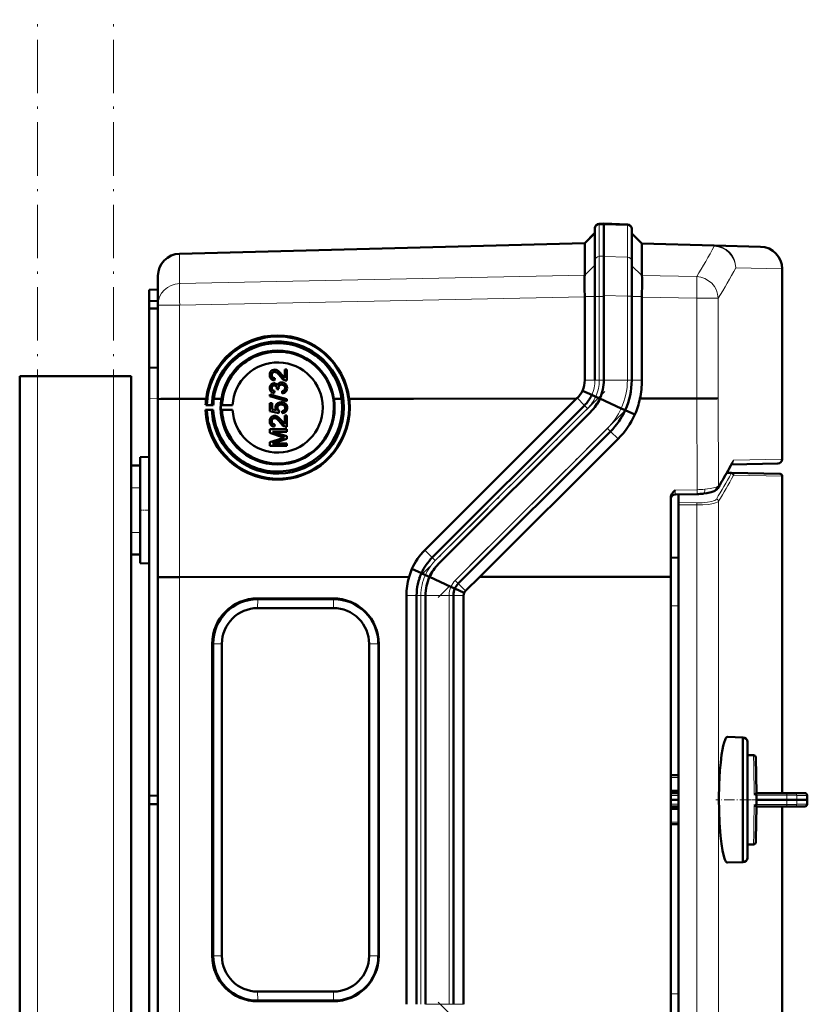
# Model space of a CAD drawing. Extents: x -1768 to 2122, y -1862 to 865.
# Tile 45 of 63: x 597 to 773, y 101 to 322. Entities that reach past the tile are written whole.
import ezdxf

# ---------------------------------------------------------------- set-up
doc = ezdxf.new("R2010")
doc.units = 0
doc.linetypes.add('DASHDOT', pattern=[18.5, 12, -3, 0.5, -3])

msp = doc.modelspace()

# ---------------------------------------------------------------- linework, layer by layer
at = {"color": 7, "linetype": 'DASHDOT', "lineweight": 18}
for p, q in [((600.57, -638.12), (600.57, 321.88)), ((617.57, -638.12), (617.57, 321.88)), ((727.75, 238.48), (685.96, 196.69)), ((732.17, 234.06), (690.38, 192.27)), ((732.17, 59.7), (690.38, 101.48))]:
    msp.add_line(p, q, dxfattribs=at)
at = {"color": 7, "lineweight": 50}
for p, q in [((727.57, 276.13), (726.53, 276.09)), ((727.56, 276.13), (727.56, 275.89)), ((732.85, 275.94), (727.56, 276.13)), ((727.57, 276.13), (727.57, 275.89)), ((723.27, 271.76), (725.57, 274.06)), ((725.57, 275.09), (725.57, 274.88)), ((725.57, 274.88), (725.57, 267.82)), ((727.56, 275.89), (727.56, 268.79)), ((727.57, 275.89), (727.57, 268.83)), ((733.81, 274.94), (733.81, 274.74)), ((733.81, 274.74), (733.81, 267.67)), ((736.1, 271.65), (733.81, 273.94)), ((632.43, 269.39), (723.27, 271.76)), ((723.27, 271.64), (723.27, 264.6)), ((736.1, 271.65), (752.3, 271.23)), ((736.1, 271.53), (736.1, 264.51)), ((736.1, 271.53), (736.1, 271.53)), ((752.3, 271.23), (762.69, 270.96)), ((725.57, 267.82), (725.57, 259.82)), ((727.56, 260.02), (727.56, 268.79)), ((727.57, 268.83), (727.57, 259.82)), ((733.81, 259.88), (733.81, 267.67)), ((767.56, 223.3), (767.56, 265.96)), ((627.57, 257.84), (627.57, 264.39)), ((723.26, 264.58), (723.25, 264.28)), ((723.26, 264.58), (723.27, 264.6)), ((625.57, 261.31), (627.57, 261.38)), ((625.57, 261.31), (625.57, 258.71)), ((723.24, 261.42), (723.26, 259.82)), ((625.57, 258.71), (627.57, 258.81)), ((625.57, 258.71), (625.57, 257.11)), ((723.27, 259.73), (723.26, 259.82)), ((723.27, 259.73), (723.27, 241.02)), ((725.57, 259.82), (725.57, 241.02)), ((727.56, 260.02), (727.56, 241.02)), ((727.57, 259.82), (727.57, 241.02)), ((733.81, 259.88), (733.81, 241.02)), ((736.1, 259.64), (736.1, 259.82)), ((736.1, 259.64), (736.1, 241.02)), ((625.57, 257.11), (625.57, 243.81)), ((625.57, 257.11), (627.57, 257.08)), ((627.57, 236.78), (627.57, 257.84)), ((625.57, 243.81), (627.57, 243.88)), ((625.57, 236.81), (625.57, 243.81)), ((654.09, 243.32), (654.09, 243.32)), ((655.99, 241.55), (655.99, 243.43)), ((655.99, 243.43), (656.48, 243.43)), ((656.48, 243.43), (656.48, 240.91)), ((656.48, 243.43), (656.49, 243.43)), ((656.49, 243.43), (656.49, 240.91)), ((596.57, -371.67), (596.57, 241.88)), ((600.57, 241.88), (596.57, 241.88)), ((617.57, 241.88), (600.57, 241.88)), ((621.57, 241.88), (617.57, 241.88)), ((621.57, 221.88), (621.57, 241.88)), ((653.08, 242.19), (653.09, 242.18)), ((653.37, 241.03), (653.38, 241.03)), ((653.7, 242.89), (653.71, 242.89)), ((653.77, 241.46), (653.72, 240.96)), ((653.72, 240.96), (653.73, 240.96)), ((653.78, 241.45), (653.73, 240.96)), ((653.77, 241.46), (653.78, 241.45)), ((655.28, 242.31), (655.99, 241.55)), ((655.28, 242.31), (655.28, 242.31)), ((656.14, 240.97), (656.15, 240.96)), ((656.48, 240.91), (656.49, 240.91)), ((653.08, 239.24), (653.09, 239.24)), ((653.67, 238.59), (653.62, 238.1)), ((653.63, 239.83), (653.64, 239.82)), ((653.68, 238.59), (653.63, 238.1)), ((653.67, 238.59), (653.68, 238.59)), ((653.87, 240.28), (653.88, 240.28)), ((654.21, 239.03), (654.22, 239.11)), ((654.66, 238.98), (654.21, 239.03)), ((654.21, 239.03), (654.22, 239.03)), ((654.67, 238.98), (654.22, 239.03)), ((654.61, 239.3), (654.61, 239.3)), ((654.66, 238.98), (654.67, 238.98)), ((655.32, 240.03), (655.33, 240.02)), ((655.45, 238.05), (655.4, 238.54)), ((655.71, 240.46), (655.72, 240.46)), ((656.53, 239.25), (656.54, 239.25)), ((724.85, 237.71), (722.75, 238.66)), ((625.57, 236.81), (625.57, 147.81)), ((627.57, 196.79), (627.57, 236.78)), ((632.43, 236.84), (635.34, 236.85)), ((635.34, 236.86), (635.34, 236.85)), ((638.38, 236.86), (635.34, 236.86)), ((636, 236.85), (638.38, 236.85)), ((636, 236.84), (638.38, 236.84)), ((640.1, 236.86), (641.79, 236.86)), ((640.1, 236.85), (641.79, 236.85)), ((640.1, 236.84), (641.79, 236.84)), ((652.63, 237.82), (656.48, 236.73)), ((652.63, 237.41), (652.63, 237.82)), ((656.48, 236.32), (652.63, 237.41)), ((652.63, 237.41), (652.64, 237.4)), ((656.49, 236.32), (652.64, 237.4)), ((653.4, 238.15), (653.4, 238.15)), ((653.62, 238.1), (653.63, 238.1)), ((655.45, 238.05), (655.46, 238.05)), ((656.48, 236.73), (656.48, 236.32)), ((656.48, 236.73), (656.49, 236.73)), ((656.48, 236.32), (656.49, 236.32)), ((656.49, 236.73), (656.49, 236.32)), ((667.03, 236.86), (668.73, 236.86)), ((668.73, 236.86), (667.03, 236.86)), ((667.04, 236.84), (668.73, 236.84)), ((668.73, 236.86), (668.73, 236.86)), ((670.44, 236.86), (676.62, 236.86)), ((670.44, 236.86), (684.86, 236.86)), ((670.45, 236.84), (676.62, 236.84)), ((676.62, 236.84), (676.62, 236.86)), ((684.86, 236.86), (721.41, 236.87)), ((687.42, 202.88), (721.41, 236.87)), ((721.41, 236.87), (721.56, 237.02)), ((725.74, 237.31), (724.86, 237.71)), ((726.68, 236.88), (725.74, 237.31)), ((731.46, 234.69), (726.65, 236.88)), ((735.63, 236.88), (748.38, 236.88)), ((638.26, 234.38), (638.54, 234.32)), ((639.98, 234.38), (638.26, 234.38)), ((638.54, 235.42), (638.27, 235.4)), ((638.27, 235.4), (639.98, 235.4)), ((639.65, 235.41), (638.54, 235.42)), ((638.54, 234.32), (639.65, 234.34)), ((639.98, 235.4), (639.65, 235.41)), ((639.65, 234.34), (639.98, 234.38)), ((641.95, 235.41), (641.7, 235.39)), ((641.7, 235.39), (644.32, 235.39)), ((641.7, 234.39), (641.95, 234.33)), ((644.32, 234.39), (641.7, 234.39)), ((644.32, 235.39), (641.95, 235.41)), ((641.95, 234.33), (644.32, 234.39)), ((652.68, 235.88), (653.18, 235.88)), ((652.68, 234.05), (652.68, 235.88)), ((653.18, 235.88), (653.18, 234.45)), ((653.18, 235.88), (653.18, 235.87)), ((653.18, 235.87), (653.18, 234.45)), ((653.18, 234.45), (654.17, 234.26)), ((654.36, 234.81), (654.37, 234.8)), ((654.71, 234.15), (654.66, 233.65)), ((654.72, 234.15), (654.67, 233.65)), ((654.71, 234.15), (654.72, 234.15)), ((655.19, 235.58), (655.2, 235.58)), ((655.66, 236), (655.67, 235.99)), ((656.07, 235.78), (656.07, 235.78)), ((656.53, 234.8), (656.54, 234.8)), ((723.22, 235.36), (689.08, 201.22)), ((732.34, 234.29), (731.46, 234.69)), ((734.52, 233.3), (732.35, 234.29)), ((654.66, 233.65), (652.68, 234.05)), ((652.68, 234.05), (652.69, 234.05)), ((654.67, 233.65), (652.69, 234.05)), ((653.7, 232.52), (653.71, 232.52)), ((654.09, 232.95), (654.09, 232.95)), ((654.66, 233.65), (654.67, 233.65)), ((655.28, 231.94), (655.99, 231.18)), ((655.28, 231.94), (655.28, 231.94)), ((655.45, 233.6), (655.4, 234.1)), ((655.45, 233.6), (655.46, 233.6)), ((655.99, 231.18), (655.99, 233.06)), ((655.99, 233.06), (656.48, 233.06)), ((656.48, 233.06), (656.48, 230.54)), ((656.48, 233.06), (656.49, 233.06)), ((656.49, 233.06), (656.49, 230.54)), ((724.63, 233.95), (690.49, 199.81)), ((724.64, 233.95), (690.49, 199.81)), ((652.63, 230), (656.48, 230)), ((652.63, 229.19), (652.63, 230)), ((653.08, 231.82), (653.09, 231.81)), ((653.37, 230.66), (653.38, 230.66)), ((653.77, 231.09), (653.72, 230.59)), ((653.72, 230.59), (653.73, 230.59)), ((653.78, 231.08), (653.73, 230.59)), ((653.77, 231.09), (653.78, 231.08)), ((656.14, 230.59), (656.15, 230.59)), ((656.48, 230.54), (656.49, 230.54)), ((656.48, 230), (656.48, 229.46)), ((656.48, 230), (656.49, 230)), ((656.49, 230), (656.49, 229.45)), ((655.29, 228.34), (652.63, 229.19)), ((652.63, 229.19), (652.64, 229.19)), ((652.63, 227.11), (655.34, 227.97)), ((655.3, 228.33), (652.64, 229.19)), ((653.23, 229.46), (656.48, 228.43)), ((656.48, 229.46), (653.23, 229.46)), ((656.49, 229.45), (653.23, 229.45)), ((656.49, 227.86), (653.23, 226.84)), ((656.48, 227.86), (653.23, 226.84)), ((655.29, 228.34), (655.3, 228.33)), ((656.48, 229.46), (656.49, 229.45)), ((656.48, 228.43), (656.48, 227.86)), ((656.48, 228.43), (656.49, 228.43)), ((656.48, 227.86), (656.49, 227.86)), ((656.49, 228.43), (656.49, 227.86)), ((729.05, 229.53), (694.91, 195.39)), ((730.74, 227.84), (699.78, 196.88)), ((652.63, 226.29), (652.63, 227.11)), ((656.48, 226.3), (652.63, 226.29)), ((652.63, 226.29), (652.64, 226.29)), ((656.49, 226.29), (652.64, 226.29)), ((653.23, 226.84), (656.48, 226.84)), ((656.48, 226.84), (656.48, 226.3)), ((656.48, 226.84), (656.49, 226.84)), ((656.48, 226.3), (656.49, 226.29)), ((656.49, 226.84), (656.49, 226.29)), ((623.57, 223.77), (625.57, 223.82)), ((623.57, 223.77), (625.57, 223.82)), ((623.57, 199.98), (623.57, 223.77)), ((621.57, 221.88), (623.57, 221.88)), ((621.57, 216.88), (621.57, 221.88)), ((623.57, 216.88), (623.57, 221.88)), ((766.58, 222.3), (756.15, 222.11)), ((755.12, 220.22), (756.22, 220.2)), ((756.22, 220.2), (767.07, 220.01)), ((767.57, 219.51), (767.57, 148.39)), ((621.57, 216.88), (621.57, 206.88)), ((623.57, 216.88), (623.57, 206.88)), ((742.56, 196.9), (742.56, 214.61)), ((743.54, 215.35), (748.45, 215.47)), ((744.28, 215.37), (744.28, 213.58)), ((744.28, 213.09), (744.28, 213.58)), ((744.28, 213.09), (744.28, 80.68)), ((621.57, 201.88), (621.57, 206.88)), ((623.57, 201.88), (623.57, 206.88)), ((621.57, 91.88), (621.57, 201.88)), ((621.57, 201.88), (623.57, 201.88)), ((742.56, 201.2), (744.28, 201.21)), ((623.57, 199.98), (625.57, 199.93)), ((627.57, 96.96), (627.57, 196.79)), ((683.88, 196.88), (632.43, 196.86)), ((686.65, 197.71), (684.51, 198.68)), ((687.53, 197.31), (686.65, 197.71)), ((688.47, 196.88), (687.53, 197.31)), ((693.26, 194.69), (688.45, 196.88)), ((699.78, 196.88), (696.54, 193.76)), ((742.56, 196.9), (699.78, 196.88)), ((742.56, 96.86), (742.56, 196.9)), ((694.14, 194.29), (693.26, 194.69)), ((683.27, 101.02), (683.27, 192.73)), ((685.57, 192.73), (685.57, 101.02)), ((687.56, 101.02), (687.56, 192.74)), ((687.57, 192.73), (687.57, 101.02)), ((693.81, 101.02), (693.81, 192.74)), ((696.23, 193.34), (694.14, 194.29)), ((696.1, 192.74), (696.1, 101.02)), ((649.9, 192.06), (666.9, 192.06)), ((666.96, 191.91), (649.97, 191.91)), ((649.92, 189.89), (666.91, 189.89)), ((639.72, 111.88), (639.72, 181.88)), ((639.94, 111.88), (639.94, 181.88)), ((641.91, 181.88), (641.91, 111.88)), ((674.92, 181.88), (674.92, 111.88)), ((676.99, 111.88), (676.99, 181.88)), ((677.08, 181.88), (677.08, 111.88)), ((755.29, 160.98), (758.74, 160.89)), ((758.74, 156.92), (758.74, 160.89)), ((759.74, 159.89), (759.74, 133.89)), ((759.74, 156.89), (759.74, 159.89)), ((758.74, 132.89), (758.74, 156.92)), ((761.13, 156.89), (759.74, 156.89)), ((761.76, 148.39), (761.63, 156.39)), ((744.28, 152.39), (742.56, 152.39)), ((744.28, 148.89), (742.56, 148.89)), ((742.56, 148.39), (744.28, 148.39)), ((761.57, 148.25), (761.69, 148.34)), ((768.52, 148.39), (761.76, 148.39)), ((768.52, 148.39), (770.31, 148.39)), ((772.62, 148.39), (770.31, 148.39)), ((625.57, 147.81), (627.57, 147.88)), ((625.57, 145.95), (625.57, 147.81)), ((625.57, 56.94), (625.57, 145.95)), ((625.57, 145.95), (627.57, 145.88)), ((744.28, 146.89), (742.56, 146.89)), ((761.79, 147.94), (761.77, 146.89)), ((768.57, 146.89), (761.77, 146.89)), ((761.79, 145.83), (761.77, 146.89)), ((770.81, 146.89), (768.57, 146.89)), ((770.81, 146.89), (773.15, 146.89)), ((773.18, 146.89), (773.15, 146.89)), ((742.56, 145.39), (744.28, 145.39)), ((744.28, 144.88), (742.56, 144.88)), ((761.76, 145.39), (761.64, 137.97)), ((768.52, 145.39), (761.76, 145.39)), ((767.57, 145.39), (767.57, 74.26)), ((768.52, 145.39), (770.31, 145.39)), ((772.62, 145.39), (770.31, 145.39)), ((772.62, 145.39), (772.65, 145.39)), ((744.28, 141.39), (742.56, 141.39)), ((761.64, 137.97), (761.63, 137.38)), ((759.74, 136.89), (761.13, 136.89)), ((759.74, 133.89), (759.74, 136.89)), ((755.25, 132.8), (755.29, 132.8)), ((758.74, 132.89), (755.29, 132.8)), ((666.91, 103.87), (649.92, 103.87)), ((666.9, 101.69), (649.9, 101.69)), ((649.97, 101.84), (666.96, 101.84))]:
    msp.add_line(p, q, dxfattribs=at)
at = {"color": 7, "lineweight": 18}
for p, q in [((726.53, 276.09), (726.53, 275.85)), ((723.27, 271.64), (725.57, 273.88)), ((726.53, 275.85), (727.57, 275.89)), ((726.53, 275.85), (726.53, 268.8)), ((732.85, 275.71), (727.56, 275.89)), ((732.85, 275.94), (732.85, 275.71)), ((732.85, 275.71), (732.85, 268.64)), ((736.1, 271.53), (733.81, 273.76)), ((723.27, 271.64), (632.43, 269.26)), ((752.3, 271.1), (736.1, 271.53)), ((632.43, 269.39), (632.43, 269.26)), ((632.43, 262.71), (632.43, 269.26)), ((727.57, 268.83), (726.53, 268.8)), ((726.53, 268.8), (726.53, 259.82)), ((727.56, 268.79), (732.85, 268.64)), ((723.26, 264.58), (725.57, 266.82)), ((736.1, 264.47), (733.81, 266.7)), ((767.56, 265.96), (757.14, 266.23)), ((632.43, 262.71), (723.27, 264.6)), ((736.1, 264.51), (748.38, 264.26)), ((723.27, 259.73), (632.43, 257.84)), ((723.26, 259.82), (725.57, 259.82)), ((725.57, 259.82), (726.53, 259.82)), ((726.53, 259.82), (726.53, 241.02)), ((726.53, 259.82), (727.57, 259.82)), ((732.85, 259.88), (727.56, 260.02)), ((732.85, 259.88), (732.85, 241.02)), ((732.85, 259.88), (733.81, 259.88)), ((736.1, 259.82), (733.81, 259.82)), ((748.38, 259.39), (736.1, 259.64)), ((748.38, 236.88), (748.38, 259.39)), ((753.2, 259.39), (748.38, 259.39)), ((753.2, 259.39), (753.2, 236.95)), ((632.43, 257.84), (627.57, 257.84)), ((632.43, 236.84), (632.43, 257.84)), ((600.57, -371.67), (600.57, 241.88)), ((617.57, -371.67), (617.57, 241.88)), ((725.57, 241.02), (723.27, 241.02)), ((725.57, 241.02), (726.53, 241.02)), ((726.53, 241.02), (727.57, 241.02)), ((732.85, 241.02), (727.56, 241.02)), ((732.85, 241.02), (733.81, 241.02)), ((736.1, 241.02), (733.81, 241.02)), ((627.57, 236.88), (625.57, 236.81)), ((632.43, 196.86), (632.43, 236.84)), ((723.22, 235.36), (721.56, 237.02)), ((724.85, 237.71), (724.85, 237.71)), ((748.45, 216.45), (748.38, 236.88)), ((753.2, 236.95), (753.27, 217.33)), ((723.9, 234.68), (689.76, 200.54)), ((723.22, 235.36), (723.9, 234.68)), ((732.35, 234.29), (732.34, 234.29)), ((728.37, 230.21), (694.23, 196.07)), ((728.37, 230.21), (729.05, 229.53)), ((730.74, 227.84), (729.05, 229.53)), ((756.63, 223.11), (767.56, 223.3)), ((756.09, 220.07), (755.05, 220.09)), ((767.57, 219.51), (756.71, 219.7)), ((621.57, 216.88), (623.57, 216.88)), ((743.54, 216.33), (748.45, 216.45)), ((744.28, 213.58), (748.41, 213.52)), ((748.41, 213.03), (744.28, 213.09)), ((748.41, 80.74), (748.41, 213.03)), ((753.27, 213.85), (753.27, 79.92)), ((621.57, 206.88), (623.57, 206.88)), ((689.08, 201.22), (687.42, 202.88)), ((689.08, 201.22), (689.76, 200.54)), ((632.43, 96.9), (632.43, 196.86)), ((686.65, 197.71), (686.65, 197.71)), ((694.23, 196.07), (694.91, 195.39)), ((696.54, 193.76), (694.91, 195.39)), ((685.57, 192.73), (683.27, 192.73)), ((685.57, 192.73), (686.53, 192.73)), ((686.53, 192.73), (686.53, 101.02)), ((687.57, 192.73), (686.53, 192.73)), ((692.85, 192.74), (687.56, 192.74)), ((692.85, 101.02), (692.85, 192.74)), ((692.85, 192.74), (693.81, 192.74)), ((696.1, 192.74), (693.81, 192.74)), ((694.14, 194.29), (694.14, 194.29)), ((649.97, 191.91), (649.9, 192.06)), ((649.92, 189.89), (649.97, 191.91)), ((666.96, 191.91), (666.9, 192.06)), ((666.96, 191.91), (666.91, 189.89)), ((744.28, 190.41), (742.56, 190.4)), ((639.94, 181.88), (639.72, 181.88)), ((639.94, 181.88), (641.91, 181.88)), ((676.99, 181.88), (674.92, 181.88)), ((677.08, 181.88), (676.99, 181.88)), ((761.17, 154.39), (761.13, 156.89)), ((761.21, 151.57), (761.17, 154.39)), ((742.56, 151.89), (744.28, 151.89)), ((761.23, 150.75), (761.21, 151.57)), ((761.25, 149.03), (761.23, 150.75)), ((761.26, 148.59), (761.25, 149.03)), ((761.27, 148.15), (761.26, 148.59)), ((742.56, 147.89), (744.28, 147.89)), ((742.56, 145.88), (744.28, 145.88)), ((768.57, 147.95), (761.78, 147.94)), ((768.57, 145.82), (761.78, 145.83)), ((770.81, 147.89), (773.12, 147.89)), ((770.81, 145.88), (773.12, 145.88)), ((761.25, 144.74), (761.21, 142.2)), ((761.26, 145.18), (761.25, 144.74)), ((761.27, 145.63), (761.26, 145.18)), ((742.56, 141.88), (744.28, 141.88)), ((761.21, 142.2), (761.17, 139.38)), ((761.17, 139.38), (761.13, 136.89)), ((639.94, 111.88), (639.72, 111.88)), ((641.91, 111.88), (639.94, 111.88)), ((676.99, 111.88), (674.92, 111.88)), ((676.99, 111.88), (677.08, 111.88)), ((649.97, 101.84), (649.92, 103.87)), ((666.91, 103.87), (666.96, 101.84)), ((649.97, 101.84), (649.9, 101.69)), ((666.96, 101.84), (666.9, 101.69)), ((742.56, 103.37), (744.28, 103.36)), ((692.85, 101.02), (687.56, 101.02)), ((692.85, 101.02), (693.81, 101.02)), ((696.1, 101.02), (693.81, 101.02))]:
    msp.add_line(p, q, dxfattribs=at)
at = {"color": 7, "linetype": 'DASHDOT', "lineweight": 18, "ltscale": 0.060001}
for p, q in [((621.37, 216.88), (623.77, 216.88)), ((623.37, 211.88), (625.77, 211.88)), ((621.37, 206.88), (623.77, 206.88))]:
    msp.add_line(p, q, dxfattribs=at)
at = {"color": 7, "linetype": 'DASHDOT', "lineweight": 18, "ltscale": 0.192111}
msp.add_line((760.38, 146.89), (752.7, 146.89), dxfattribs=at)
at = {"color": 7, "linetype": 'DASHDOT', "lineweight": 18, "ltscale": 0.061557}
msp.add_line((759.54, 146.89), (762, 146.89), dxfattribs=at)
at = {"color": 7, "linetype": 'DASHDOT', "lineweight": 18, "ltscale": 0.204493}
for p, q in [((769.25, 147.02), (761.07, 146.87)), ((769.25, 146.75), (761.07, 146.9))]:
    msp.add_line(p, q, dxfattribs=at)
at = {"color": 7, "lineweight": 18}
for points in [[(732.85, 268.64), (732.86, 265.52), (732.85, 259.88)], [(750.17, 216.54), (751.4, 216.69), (752.16, 216.84), (752.74, 217.01)], [(752.74, 217.01), (753.08, 217.17), (753.27, 217.33)], [(743.54, 216.33), (743.53, 215.45), (743.53, 215.37), (743.54, 215.36), (743.54, 215.36), (743.54, 215.35)], [(748.41, 213.52), (749.63, 213.54), (750.8, 213.65), (751.76, 213.83), (752.14, 213.94), (752.44, 214.06), (752.66, 214.2), (752.78, 214.34)], [(753.27, 213.85), (753.16, 213.73), (752.98, 213.62), (752.62, 213.47), (752.16, 213.35), (751.04, 213.16), (749.75, 213.05), (748.41, 213.03)], [(689.76, 200.54), (689.23, 199.97), (688.74, 199.36), (688.3, 198.72), (687.89, 198.03), (687.53, 197.31)], [(768.57, 147.95), (768.55, 148.31), (768.53, 148.37), (768.53, 148.38), (768.53, 148.38), (768.52, 148.39), (768.52, 148.39)], [(768.57, 145.82), (768.55, 145.46), (768.53, 145.4), (768.53, 145.39), (768.53, 145.39), (768.52, 145.39), (768.52, 145.39)], [(768.57, 147.95), (770.05, 147.93), (770.63, 147.91), (770.81, 147.89)], [(770.04, 145.84), (770.77, 145.87), (770.81, 145.88)]]:
    msp.add_lwpolyline(points, dxfattribs=at)
at = {"color": 7, "lineweight": 50}
for points in [[(736.1, 259.82), (736.17, 262.8), (736.14, 264.02), (736.1, 264.47)], [(669.26, 234.88), (669.19, 236.29), (668.99, 237.68), (668.7, 238.89), (668.32, 240.08), (667.95, 240.96), (667.39, 242.08), (666.65, 243.27), (665.92, 244.24), (665.38, 244.87), (664.44, 245.81), (663.44, 246.64), (662.26, 247.46), (661.32, 247.99), (660.16, 248.54), (658.84, 249.02), (657.48, 249.37), (656.57, 249.53), (655.24, 249.66), (653.9, 249.67), (652.81, 249.59), (651.51, 249.39), (650.57, 249.17), (649.66, 248.89), (649.06, 248.67), (648.41, 248.4), (647.27, 247.83), (646.79, 247.55), (645.58, 246.73), (644.46, 245.8), (643.56, 244.9), (642.74, 243.93), (642.19, 243.17), (641.47, 241.99), (640.85, 240.74), (640.4, 239.56), (640.06, 238.36), (639.82, 237.12), (639.71, 236.26), (639.65, 235.41)], [(652.63, 242.2), (652.67, 242.55), (652.8, 242.89), (652.97, 243.1), (653.19, 243.26), (653.53, 243.37), (653.7, 243.38)], [(654.09, 243.32), (654.33, 243.21), (654.59, 243.03), (655, 242.63), (655.28, 242.31)], [(654.09, 243.32), (654.37, 243.18), (654.74, 242.89), (655.07, 242.55), (655.28, 242.31)], [(653.37, 241.03), (653.11, 241.16), (652.89, 241.36), (652.74, 241.62), (652.67, 241.83), (652.63, 242.2)], [(653.7, 242.89), (653.49, 242.86), (653.31, 242.75), (653.18, 242.59), (653.1, 242.39), (653.08, 242.19)], [(653.08, 242.19), (653.14, 241.84), (653.23, 241.69), (653.36, 241.57), (653.52, 241.5)], [(653.71, 242.89), (653.5, 242.85), (653.36, 242.77), (653.22, 242.64), (653.14, 242.49), (653.09, 242.18)], [(653.09, 242.18), (653.11, 241.96), (653.17, 241.79), (653.34, 241.59), (653.53, 241.49)], [(655.04, 241.85), (654.75, 242.2), (654.43, 242.52), (654.2, 242.71), (653.93, 242.85)], [(656.14, 240.97), (655.88, 241.08), (655.53, 241.33), (655.04, 241.85)], [(655.28, 242.31), (655.68, 241.83), (655.99, 241.55)], [(652.63, 239.23), (652.67, 239.55), (652.8, 239.85), (653.01, 240.1), (653.3, 240.27), (653.61, 240.32)], [(653.4, 238.15), (653.14, 238.27), (652.92, 238.45), (652.79, 238.62), (652.7, 238.81), (652.64, 239.09), (652.63, 239.23)], [(653.63, 239.83), (653.45, 239.8), (653.29, 239.72), (653.13, 239.5), (653.08, 239.24)], [(653.08, 239.24), (653.12, 239), (653.19, 238.86), (653.3, 238.74), (653.52, 238.63)], [(653.64, 239.82), (653.46, 239.8), (653.25, 239.66), (653.12, 239.45), (653.09, 239.24)], [(653.09, 239.24), (653.11, 239.05), (653.18, 238.88), (653.31, 238.74), (653.53, 238.63)], [(654.22, 239.11), (654.19, 239.36), (654.13, 239.51), (654.03, 239.66), (653.83, 239.8)], [(653.87, 240.28), (654.03, 240.21), (654.17, 240.09), (654.38, 239.8)], [(653.88, 240.28), (654.16, 240.11), (654.29, 239.96), (654.38, 239.81)], [(654.38, 239.8), (654.46, 240.04), (654.62, 240.25), (654.83, 240.41), (655.07, 240.49), (655.33, 240.52)], [(655.32, 240.03), (655.1, 239.99), (654.89, 239.89), (654.81, 239.82), (654.67, 239.63), (654.61, 239.41), (654.61, 239.3)], [(655.33, 240.02), (655.1, 239.99), (654.93, 239.91), (654.73, 239.72), (654.62, 239.44), (654.61, 239.3)], [(655.4, 238.54), (655.61, 238.6), (655.81, 238.7), (656.03, 238.95), (656.09, 239.27)], [(656.53, 239.25), (656.49, 238.89), (656.34, 238.57), (656.1, 238.3), (655.95, 238.2), (655.62, 238.08), (655.45, 238.05)], [(656.54, 239.25), (656.5, 238.9), (656.41, 238.67), (656.27, 238.46), (656, 238.22), (655.66, 238.08), (655.46, 238.05)], [(656.09, 239.27), (656.07, 239.45), (656.01, 239.63), (655.9, 239.78), (655.68, 239.95), (655.6, 239.98)], [(655.71, 240.46), (655.93, 240.36), (656.12, 240.22), (656.32, 239.99), (656.43, 239.78), (656.5, 239.56), (656.53, 239.25)], [(655.72, 240.46), (655.95, 240.35), (656.16, 240.19), (656.32, 239.99), (656.49, 239.63), (656.54, 239.25)], [(627.57, 236.78), (627.57, 236.78), (627.57, 236.78), (627.57, 236.78), (627.64, 236.79), (628.2, 236.81), (629.36, 236.83), (632.43, 236.84)], [(750.09, 236.89), (752.84, 236.93), (753.2, 236.95)], [(653.92, 234.94), (653.98, 235.31), (654.17, 235.64), (654.45, 235.89), (654.8, 236.03), (655.16, 236.07)], [(654.17, 234.26), (654.02, 234.51), (653.93, 234.79), (653.92, 234.94)], [(655.19, 235.58), (654.94, 235.55), (654.81, 235.52), (654.59, 235.39), (654.5, 235.29), (654.39, 235.06), (654.36, 234.81)], [(654.36, 234.81), (654.41, 234.5), (654.53, 234.3), (654.71, 234.15)], [(655.2, 235.58), (654.95, 235.55), (654.68, 235.45), (654.48, 235.25), (654.4, 235.06), (654.37, 234.8)], [(654.37, 234.8), (654.38, 234.65), (654.49, 234.36), (654.72, 234.15)], [(655.4, 234.1), (655.61, 234.15), (655.81, 234.24), (655.9, 234.31), (656.06, 234.59), (656.09, 234.8)], [(656.53, 234.8), (656.52, 234.62), (656.43, 234.28), (656.35, 234.12), (656.11, 233.85), (655.79, 233.68), (655.45, 233.6)], [(656.54, 234.8), (656.5, 234.44), (656.35, 234.1), (656.08, 233.82), (655.85, 233.7), (655.46, 233.6)], [(656.09, 234.8), (656.04, 235.09), (655.96, 235.26), (655.82, 235.39), (655.57, 235.52)], [(656.07, 235.78), (656.24, 235.63), (656.38, 235.45), (656.47, 235.24), (656.53, 235.02), (656.54, 234.8)], [(656.07, 235.78), (656.31, 235.54), (656.42, 235.35), (656.5, 235.14), (656.53, 234.8)], [(652.63, 231.83), (652.67, 232.18), (652.8, 232.51), (652.97, 232.72), (653.19, 232.89), (653.53, 233), (653.7, 233.01)], [(653.7, 232.52), (653.49, 232.48), (653.31, 232.38), (653.18, 232.22), (653.1, 232.02), (653.08, 231.82)], [(653.71, 232.52), (653.5, 232.48), (653.36, 232.4), (653.22, 232.27), (653.14, 232.12), (653.09, 231.81)], [(655.04, 231.48), (654.75, 231.82), (654.43, 232.15), (654.2, 232.34), (653.93, 232.48)], [(654.09, 232.95), (654.33, 232.84), (654.59, 232.66), (655, 232.26), (655.28, 231.94)], [(654.09, 232.95), (654.37, 232.81), (654.74, 232.52), (655.07, 232.18), (655.28, 231.94)], [(655.28, 231.94), (655.68, 231.46), (655.99, 231.18)], [(653.37, 230.66), (653.11, 230.79), (652.89, 230.99), (652.74, 231.25), (652.67, 231.46), (652.63, 231.83)], [(653.08, 231.82), (653.14, 231.47), (653.23, 231.32), (653.36, 231.2), (653.52, 231.12)], [(653.09, 231.81), (653.11, 231.59), (653.17, 231.42), (653.34, 231.22), (653.53, 231.12)], [(656.14, 230.59), (655.88, 230.71), (655.53, 230.96), (655.04, 231.48)], [(753.14, 216.81), (752.86, 216.48), (752.46, 216.2), (752.27, 216.11)], [(742.56, 214.61), (742.59, 214.92), (742.69, 215.21), (742.83, 215.5), (743.18, 215.96), (743.54, 216.33)], [(752.27, 216.11), (751.6, 215.87), (750.63, 215.66), (749.92, 215.57)], [(690.49, 199.81), (690.01, 199.29), (689.57, 198.74), (689.17, 198.16), (688.8, 197.53), (688.47, 196.88)], [(627.57, 196.79), (627.57, 196.79), (627.57, 196.79), (627.57, 196.8), (627.64, 196.8), (628.2, 196.82), (629.36, 196.84), (632.43, 196.86)], [(755.29, 160.98), (755.12, 160.93), (755.02, 160.84), (754.83, 160.56), (754.74, 160.37), (754.52, 159.75), (754.33, 159.01), (754.15, 158.17), (753.97, 157.01)], [(753.97, 157.01), (753.76, 155.29), (753.6, 153.43), (753.43, 150.34), (753.37, 147.09)], [(761.27, 148.15), (761.54, 148.08), (761.67, 148.04), (761.75, 147.99), (761.78, 147.96), (761.78, 147.94)], [(753.37, 147.09), (753.41, 144.4), (753.51, 141.75), (753.73, 138.78), (753.93, 137.05)], [(761.27, 145.63), (761.54, 145.69), (761.67, 145.73), (761.75, 145.78), (761.78, 145.82), (761.78, 145.83)], [(761.27, 145.63), (761.38, 145.62), (761.52, 145.55), (761.69, 145.43)], [(753.93, 137.05), (754.17, 135.5), (754.54, 133.94)], [(754.54, 133.94), (754.71, 133.48), (754.82, 133.23), (754.95, 133.02), (755.09, 132.87), (755.24, 132.8), (755.25, 132.8)]]:
    msp.add_lwpolyline(points, dxfattribs=at)
for centre, radius, start, end in [((726.57, 275.09), 1, 92, 180), ((732.81, 274.94), 1, 0, 88), ((762.56, 265.96), 5, 0, 88.5), ((632.57, 264.39), 5, 91.5, 180), ((654.41, 234.91), 16.15, 6.9564, 173.0436), ((654.48, 234.87), 15.94, 359.9991, 133.5258), ((654.41, 234.86), 14.45, 7.965, 172.0349), ((654.41, 234.9), 12.77, 8.8275, 171.1724), ((654.49, 234.86), 12.55, 77.6984, 177.5213), ((654.48, 234.86), 15.96, 133.5177, 178.0139), ((654.48, 234.87), 12.54, 0.013, 77.6766), ((653.7, 242.16), 1.22, 71.416, 89.9785), ((653.85, 242.49), 1.53, 252.0665, 265.2731), ((653.85, 242.49), 1.53, 252.0738, 265.2685), ((653.76, 242.26), 0.804, 252.5173, 270.6985), ((653.7, 242.18), 0.712, 71.1045, 89.7698), ((653.71, 242.18), 0.709, 71.4625, 89.7956), ((656.46, 241.89), 0.972, 251.216, 271.7364), ((656.46, 241.88), 0.973, 251.2257, 271.7309), ((717.58, 241.02), 5.69, 335.4939, 0.0252), ((717.68, 241.02), 9.88, 335.2248, 0.0026), ((717.44, 241.02), 10.12, 335.8313, 359.9948), ((717.62, 241.02), 16.19, 335.437, 0.0015), ((717.56, 241.02), 18.54, 347.0991, 0.0004), ((653.82, 239.58), 0.998, 252.3354, 261.3286), ((653.62, 239.51), 0.815, 72.179, 90.3814), ((653.64, 239.2), 0.625, 72.329, 90.8793), ((653.65, 239.19), 0.634, 73.0345, 90.7871), ((655.85, 239.34), 1.24, 181.999, 197.0346), ((655.85, 239.35), 1.24, 182.0274, 197.0138), ((655.33, 239.17), 0.86, 71.8999, 90.5102), ((655.34, 239.33), 1.19, 71.6978, 90.7047), ((655.34, 239.16), 0.859, 72.0728, 90.5088), ((717.56, 241.18), 5.78, 313.9422, 334.1191), ((654.42, 234.85), 16.17, 172.9148, 178.0694), ((654.42, 234.94), 14.45, 172.4425, 178.2107), ((654.42, 234.86), 12.79, 171.0625, 179.8847), ((653.93, 239.82), 1.75, 252.2239, 259.8155), ((653.95, 239.85), 1.79, 252.3357, 259.7452), ((654.4, 234.88), 12.79, 0.0635, 8.8594), ((654.41, 234.96), 14.45, 359.7065, 7.4796), ((654.4, 234.87), 16.17, 0.0626, 7.0057), ((717.5, 241.08), 8.09, 315.0122, 335.3255), ((717.69, 240.9), 9.82, 314.9833, 335.8458), ((717.43, 241.15), 10.18, 315.022, 335.211), ((717.59, 240.51), 18.4, 336.9429, 348.6327), ((747.64, 588.73), 351.85, 270.1202, 270.3992), ((654.4, 234.85), 16.14, 181.6629, 274.3889), ((654.45, 234.87), 14.8, 182.0365, 193.1576), ((654.4, 234.94), 14.43, 182.2328, 274.9104), ((654.4, 234.86), 12.77, 179.8723, 270.0038), ((654.49, 234.86), 12.55, 182.4194, 193.5066), ((654.4, 234.88), 12.79, 270.0139, 0.0575), ((654.45, 234.88), 14.81, 270.9979, 359.999), ((654.47, 234.87), 15.95, 270.964, 0.0057), ((654.48, 234.87), 12.55, 271.1756, 0.0047), ((655.18, 234.53), 1.55, 71.9099, 90.5756), ((655.21, 234.38), 1.21, 72.5659, 90.8378), ((655.22, 234.37), 1.21, 72.864, 90.8167), ((654.4, 234.87), 16.17, 274.3928, 0.0565), ((654.4, 234.97), 14.45, 274.9142, 359.688), ((655.24, 234.72), 1.35, 51.9924, 71.6896), ((655.24, 234.71), 1.35, 51.999, 71.6506), ((717.62, 240.96), 16.16, 314.9955, 335.6224), ((654.48, 234.86), 12.54, 193.4987, 271.1604), ((653.7, 231.79), 1.22, 71.416, 89.9785), ((653.7, 231.81), 0.712, 71.1045, 89.7698), ((653.71, 231.81), 0.709, 71.4625, 89.7956), ((717.54, 241.03), 18.66, 315.0077, 335.5133), ((654.47, 234.86), 15.94, 193.0735, 270.9484), ((654.45, 234.87), 14.8, 193.1459, 270.9829), ((653.85, 232.12), 1.53, 252.0665, 265.2731), ((653.85, 232.12), 1.53, 252.0738, 265.2685), ((653.76, 231.89), 0.804, 252.5173, 270.6985), ((656.46, 231.51), 0.972, 251.216, 271.7364), ((656.46, 231.51), 0.973, 251.2257, 271.7309), ((663.9, 255.08), 28.1, 252.1564, 253.4621), ((664.1, 255.7), 28.74, 252.1717, 253.448), ((665.01, 197.53), 31.94, 106.5752, 107.6363), ((766.56, 223.3), 1, 270.9993, 360), ((650.21, 278.89), 120.2, 328.9047, 332.0096), ((652.68, 277.53), 117.38, 330.7734, 331.828), ((767.07, 219.51), 0.5, 0.0001, 89.0014), ((743.56, 214.36), 1, 91.3563, 180.0007), ((748.07, 232.66), 17.2, 271.2704, 276.1564), ((697.57, 192.73), 14.36, 134.9989, 155.5165), ((697.5, 192.8), 11.91, 135.0034, 155.6664), ((697.68, 192.61), 10.17, 134.9943, 155.212), ((697.57, 192.73), 14.3, 163.1695, 179.9984), ((697.54, 193.13), 14.16, 156.9444, 164.6731), ((697.5, 192.74), 11.93, 155.3876, 180.0088), ((697.69, 192.73), 10.13, 155.8478, 179.9837), ((697.43, 192.74), 9.87, 155.2023, 180.0177), ((697.62, 192.68), 3.83, 134.9848, 155.1319), ((697.63, 192.73), 3.82, 155.9472, 179.9755), ((697.55, 192.74), 1.45, 155.3414, 180.0673), ((697.55, 192.7), 1.47, 133.9021, 154.2563), ((758.74, 159.89), 1, 360, 90), ((761.13, 156.39), 0.501, 1.1003, 89.9459), ((761.31, 148.42), 0.274, 261.2069, 294.5434), ((761.04, 148.96), 0.884, 296.1751, 306.8175), ((761.86, 148.15), 0.26, 113.2826, 131.8746), ((772.65, 147.88), 0.501, 2.5521, 92.93), ((772.65, 145.89), 0.5, 270.0231, 357.5028), ((728.83, 146.01), 44.36, 1.133, 2.4532), ((728.83, 147.76), 44.36, 357.5467, 358.867), ((761.86, 145.63), 0.264, 228.515, 246.7588), ((761.13, 137.39), 0.5, 269.9996, 358.9373), ((758.74, 133.89), 1, 270, 0)]:
    msp.add_arc(centre, radius, start, end, dxfattribs=at)
at = {"color": 7, "lineweight": 18}
for centre, radius, start, end in [((653.95, 322.97), 111.19, 328.1267, 332.1928), ((658.95, 318.2), 111.09, 328.0386, 332.1118), ((717.47, 241.02), 8.09, 335.8141, 359.9961), ((717.45, 241.02), 9.08, 335.8634, 359.9942), ((717.67, 241.02), 15.17, 335.3378, 0.0024), ((717.65, 241.02), 16.16, 335.393, 0.002), ((717.47, 241.11), 8.14, 315.0199, 335.2289), ((717.43, 241.15), 9.15, 315.0245, 335.1774), ((717.68, 240.9), 15.12, 314.9894, 335.7267), ((717.65, 240.93), 16.12, 314.9927, 335.6686), ((755.62, 223.1), 1, 310.857, 0.0707), ((651.23, 278.91), 119.18, 328.8885, 331.9943), ((755.52, 222.92), 0.942, 332.0923, 1.7093), ((656.04, 273.99), 113.66, 328.3428, 331.683), ((656.54, 273.51), 113.65, 328.334, 331.6749), ((756.07, 219.57), 0.509, 2.4645, 87.7315), ((756.21, 219.7), 0.498, 359.7444, 88.7602), ((748, 241.07), 24.62, 271.0677, 275.0699), ((752.33, 217.3), 0.94, 329.0127, 1.9615), ((752.76, 213.83), 0.511, 2.6449, 87.3992), ((697.48, 192.82), 11.87, 135.0063, 155.7303), ((697.46, 192.74), 11.9, 155.3223, 180.012), ((697.44, 192.74), 10.91, 155.2364, 180.0152), ((697.69, 192.73), 4.85, 156.1854, 179.957), ((697.67, 192.62), 4.87, 134.9795, 154.9053), ((697.64, 192.65), 3.87, 134.9802, 154.9373), ((697.66, 192.73), 3.85, 156.1536, 179.9582), ((770.31, 147.89), 0.496, 0.47, 89.4832), ((772.62, 147.89), 0.497, 0.5898, 89.5516), ((838.6, 147.38), 70.03, 179.5376, 180.4062), ((838.6, 146.39), 70.03, 179.5938, 180.4624), ((768.56, 220.93), 75.11, 270.0022, 271.123), ((770.31, 145.88), 0.496, 270.5168, 359.53), ((808.08, 147.5), 37.28, 179.3941, 180.9446), ((808.36, 146.27), 37.55, 179.0611, 180.6002), ((772.62, 145.88), 0.497, 270.4484, 359.4102), ((773.12, 147.95), 0.0509, 269.1547, 309.6196), ((731.55, 146.06), 41.61, 1.1399, 2.5296), ((731.55, 147.71), 41.61, 357.4704, 358.8601), ((773.12, 145.83), 0.0506, 50.0551, 90.8408)]:
    msp.add_arc(centre, radius, start, end, dxfattribs=at)
for centre, major_axis, ratio, start_param, end_param in [((726.57, 274.88), (-1, 0), 0.97437, 4.747296, 6.283185), ((732.81, 274.74), (-1, 0), 0.97437, 3.141593, 4.677482), ((752.17, 266.23), (-0.13, -5), 0.992889, 1.59679, 3.141593), ((752.17, 266.23), (0.13, 5), 0.002982, 6.056371, 6.280047), ((752.17, 266.23), (4.42, -2.33), 0.968463, 0.497949, 2.015969), ((632.57, 264.39), (5, 0), 0.97437, 1.596976, 3.141593), ((726.57, 267.82), (-1, 0), 0.97437, 4.747296, 6.283185), ((732.81, 267.67), (1, 0), 0.97437, 0, 1.53589), ((748.25, 259.39), (0.1, 5), 0.026171, 4.712934, 6.056293), ((748.25, 259.39), (4.25, -2.64), 0.966087, 0.571165, 2.084618), ((632.57, 257.84), (5, 0), 0.97437, 1.596976, 3.141593), ((632.57, 257.84), (-0.1, 5), 0.026171, 0.226893, 1.570251), ((756.69, 207.88), (0.07, -15.23), 0.077407, 3.142573, 3.284814), ((756.2, 215.16), (-0.02, -5.04), 0.109518, 3.140139, 3.36604), ((756.77, 208.17), (0.06, -11.53), 0.076768, 3.139791, 3.281396), ((748.43, 216.47), (0.024, -1), 0.025555, 0.000082, 1.544), ((749.81, 216.56), (0.109, -0.994), 0.366722, 6.283183, 7.790699), ((751.85, 217.02), (0.411, -0.912), 0.863083, 6.282927, 7.473776), ((748.4, 213.03), (-0.007, -0.5), 0.017451, 1.571039, 2.9147)]:
    msp.add_ellipse(centre, major_axis=major_axis, ratio=ratio, start_param=start_param, end_param=end_param, dxfattribs=at)
at = {"color": 7, "lineweight": 50}
for centre, major_axis, ratio, start_param, end_param in [((723.4, 266.77), (-0.13, 5), 0.002982, 0.002566, 0.226815), ((735.97, 266.66), (0.13, 5), 0.002982, 6.061466, 6.27809), ((723.4, 259.73), (0.1, -5), 0.026171, 3.569847, 4.039686), ((723.4, 259.73), (0.1, -5), 0.026171, 4.039686, 4.366294), ((735.97, 259.64), (0.1, 5), 0.026171, 6.020704, 6.056293), ((654.41, 234.89), (-3.2, -9.59), 0.999619, 1.892589, 4.984473), ((654.41, 234.89), (5.11, 15.33), 0.999619, 1.769783, 1.770866), ((654.41, 234.89), (-4.57, -13.71), 0.999619, 4.896843, 4.898057), ((654.41, 234.89), (4.04, 12.12), 0.999619, 1.737126, 1.738502), ((654.41, 234.89), (-4.04, -12.12), 0.999619, 2.046218, 2.04711), ((654.41, 234.89), (4.04, 12.12), 0.999619, 5.188702, 5.189186), ((654.41, 234.89), (-4.57, -13.71), 0.999619, 2.028257, 2.029083), ((654.41, 234.89), (5.11, 15.33), 0.999619, 5.155447, 5.15653), ((654.47, 234.87), (5.04, 15.13), 0.999619, 1.926831, 2.120926), ((654.43, 234.88), (4.03, 12.08), 0.999619, 1.852679, 1.931219), ((654.41, 234.89), (-3.2, -9.59), 0.999619, 5.083433, 8.175545), ((654.48, 234.86), (3.97, 11.9), 0.999619, 5.03437, 5.034599), ((654.44, 234.88), (4.69, 14.07), 0.999619, 5.033887, 5.034181), ((654.47, 234.87), (5.04, 15.13), 0.999619, 5.034181, 5.034455), ((649.9, 181.88), (0, -10.19), 0.999657, 3.141593, 4.712389), ((649.97, 181.88), (0, 10.03), 0.999657, 0, 1.570796), ((666.9, 181.88), (0, -10.19), 0.999657, 1.570796, 3.141593), ((666.96, 181.88), (0, 10.03), 0.999657, 4.712389, 6.283185), ((649.92, 181.88), (0, -8.01), 0.999657, 3.141593, 4.712389), ((666.91, 181.88), (0, -8.01), 0.999657, 1.570796, 3.141593), ((649.9, 111.88), (0, -10.19), 0.999657, 4.712389, 6.283185), ((649.97, 111.88), (0, 10.03), 0.999657, 1.570796, 3.141593), ((649.92, 111.88), (0, -8.01), 0.999657, 4.712389, 6.283185), ((666.9, 111.88), (0, -10.19), 0.999657, 0, 1.570796), ((666.91, 111.88), (0, -8.01), 0.999657, 0, 1.570796), ((666.96, 111.88), (0, 10.03), 0.999657, 3.141593, 4.712389)]:
    msp.add_ellipse(centre, major_axis=major_axis, ratio=ratio, start_param=start_param, end_param=end_param, dxfattribs=at)

doc.saveas('drawing.dxf')
